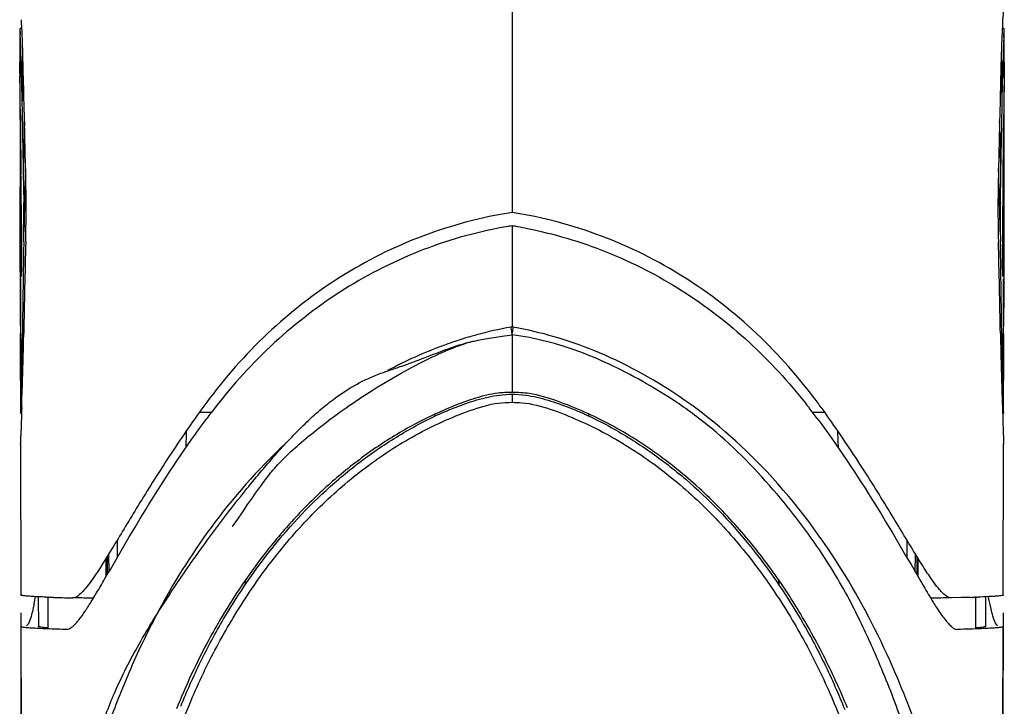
# Model space of a CAD drawing. Header units: millimetres. Extents: x 474 to 890, y 0 to 298.
# Tile 15 of 19: x 784 to 812, y 86 to 105. Entities that reach past the tile are written whole.
import ezdxf

# ---------------------------------------------------------------- set-up
doc = ezdxf.new("R2010")
doc.units = ezdxf.units.MM
doc.header["$LTSCALE"] = 23.1
doc.header["$PDMODE"] = 3
doc.header["$PDSIZE"] = 8
doc.layers.get('0').update_dxf_attribs({"linetype": 'CONTINUOUS'})
doc.layers.get('Defpoints').update_dxf_attribs({"linetype": 'CONTINUOUS'})
doc.layers.add('20_ALL_FEATURES', color=7, linetype='CONTINUOUS')
doc.layers.add('51__DRAFT_DIMS', color=7, linetype='CONTINUOUS')
doc.styles.get("Standard").update_dxf_attribs({"font": 'simfang.ttf'})
doc.dimstyles.new('DIMSTYLE_3', dxfattribs={"dimtxt": 3, "dimasz": 3, "dimexe": 2.5, "dimexo": 0.5, "dimgap": 0.75, "dimtad": 1, "dimdec": 1, "dimdsep": 46, "dimtxsty": 'STANDARD', "dimblk": '_FILLED', "dimblk1": '_FILLED', "dimblk2": '_FILLED', "dimcen": 0.09, "dimclrt": 3, "dimadec": 1, "dimazin": 2, "dimtp": 0.2, "dimtm": 0.2, "dimtfac": 1, "dimtdec": 1, "dimtofl": 0, "dimtmove": 0, "dimatfit": 3, "dimldrblk": '_FILLED', "dimfxl": 1, "dimtolj": 1, "dimarcsym": 0})

# ---------------------------------------------------------------- blocks, each defined once
blk = doc.blocks.new('_FILLED')
at = {"color": 0, "linetype": 'ByBlock'}
blk.add_solid([(0, 0), (-1, 0.1667), (-1, -0.1667)], dxfattribs=at)
blk = doc.blocks.new('*D18')
at = {"layer": '51__DRAFT_DIMS', "color": 0, "lineweight": -2}
for p, q in [((783.615, 88.371), (783.58, 68.707)), ((811.904, 88.374), (811.869, 68.657)), ((808.874, 71.162), (786.584, 71.202))]:
    blk.add_line(p, q, dxfattribs=at)
at = {"layer": 'Defpoints', "color": 0}
for p in [(783.615, 88.871), (811.905, 88.874), (783.584, 71.207)]:
    blk.add_point(p, dxfattribs=at)
at = {"layer": '51__DRAFT_DIMS', "color": 0, "linetype": 'ByBlock', "lineweight": -2, "xscale": 3, "yscale": 3, "zscale": 3}
for p, rotation in [((783.584, 71.207), 179.8993796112), ((811.874, 71.157), 359.8993796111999)]:
    blk.add_blockref('_FILLED', p, dxfattribs=dict(at, rotation=rotation))
at = {"layer": '51__DRAFT_DIMS', "color": 3, "insert": (797.674, 74.984), "char_height": 3, "attachment_point": 2, "rotation": 359.8994}
blk.add_mtext('\\A1;28.3', dxfattribs=at)

msp = doc.modelspace()

# ---------------------------------------------------------------- linework, layer by layer
at = {"layer": '20_ALL_FEATURES', "color": 7}
for p, q in [((797.76, 131.434), (797.76, 99.894)), ((783.584, 105.172), (783.584, 105.17)), ((783.584, 105.172), (783.586, 104.2)), ((811.935, 104.2), (811.937, 105.172)), ((811.936, 105.17), (811.937, 105.172)), ((783.691, 103.636), (783.671, 104.442)), ((811.85, 104.442), (811.829, 103.636)), ((783.586, 104.218), (783.586, 104.2)), ((783.586, 104.2), (783.588, 103.82)), ((783.627, 104), (783.643, 103.148)), ((811.878, 103.148), (811.893, 104)), ((811.932, 103.994), (811.922, 102.722)), ((811.932, 104.052), (811.932, 104.019)), ((811.932, 104.019), (811.932, 103.994)), ((783.588, 103.616), (783.588, 103.549)), ((783.657, 103.574), (783.656, 103.548)), ((811.864, 103.548), (811.864, 103.574)), ((811.864, 103.548), (811.864, 103.574)), ((783.598, 102.755), (783.593, 103.37)), ((783.588, 103.005), (783.589, 102.756)), ((783.643, 103.148), (783.659, 102.299)), ((811.862, 102.299), (811.878, 103.148)), ((811.932, 102.755), (811.932, 103.004)), ((783.589, 102.755), (783.597, 100.624)), ((811.924, 99.052), (811.932, 102.755)), ((811.824, 101.777), (811.825, 101.733)), ((783.631, 99.828), (783.617, 100.972)), ((783.682, 101.028), (783.697, 100.182)), ((811.823, 100.182), (811.838, 101.028)), ((811.922, 101.173), (811.923, 98.628)), ((783.598, 100.722), (783.614, 98.629)), ((783.617, 100.942), (783.608, 99.452)), ((811.903, 100.921), (811.889, 99.793)), ((811.911, 99.818), (811.903, 100.939)), ((811.906, 98.628), (811.922, 100.721)), ((783.596, 100.28), (783.597, 100.624)), ((783.732, 100.625), (783.72, 100.181)), ((783.733, 100.625), (783.728, 100.462)), ((811.801, 100.181), (811.788, 100.625)), ((811.8, 100.181), (811.794, 100.428)), ((783.598, 98.276), (783.596, 100.281)), ((783.638, 99.27), (783.631, 99.828)), ((811.913, 99.453), (811.911, 99.818)), ((783.705, 99.596), (783.699, 99.34)), ((811.821, 99.344), (811.816, 99.557)), ((811.889, 99.793), (811.882, 99.25)), ((783.644, 98.721), (783.638, 99.27)), ((797.76, 99.509), (797.76, 98.542)), ((811.882, 99.25), (811.876, 98.721)), ((783.696, 99.052), (783.691, 98.763)), ((811.83, 98.763), (811.825, 99.052)), ((811.924, 99.051), (811.922, 98.276)), ((783.635, 98.143), (783.643, 98.847)), ((811.878, 98.849), (811.886, 98.142)), ((783.614, 98.629), (783.617, 98.276)), ((797.76, 98.542), (797.76, 96.599)), ((811.903, 98.276), (811.906, 98.628)), ((783.603, 98.011), (783.604, 95.19)), ((811.916, 95.194), (811.917, 97.983)), ((783.661, 96.709), (783.657, 96.411)), ((811.863, 96.411), (811.86, 96.709)), ((783.608, 95.731), (783.605, 96.411)), ((811.916, 96.412), (811.913, 95.731)), ((783.608, 95.664), (783.608, 95.731)), ((783.646, 95.731), (783.642, 95.349)), ((811.878, 95.349), (811.874, 95.746)), ((811.886, 95.229), (811.881, 95.451)), ((783.604, 95.19), (783.606, 94.111)), ((783.629, 95.027), (783.606, 94.116)), ((783.635, 95.233), (783.629, 95.027)), ((811.914, 94.112), (811.886, 95.229)), ((811.914, 94.112), (811.916, 95.194)), ((783.645, 94.508), (783.652, 94.745)), ((811.868, 94.751), (811.876, 94.51)), ((783.637, 94.285), (783.645, 94.508)), ((783.608, 94.199), (783.606, 94.116)), ((783.606, 94.116), (783.606, 94.111)), ((783.606, 94.111), (783.606, 94.113)), ((789.105, 94.133), (788.747, 94.133)), ((806.774, 94.133), (806.422, 94.133)), ((811.914, 94.113), (811.914, 94.112)), ((783.608, 93.231), (783.615, 88.871)), ((811.905, 88.874), (811.913, 93.23)), ((790.372, 91.813), (790.459, 91.934)), ((790.144, 91.487), (790.283, 91.686)), ((790.283, 91.686), (790.372, 91.813)), ((790.002, 91.281), (790.144, 91.487)), ((789.712, 90.853), (789.858, 91.07)), ((789.858, 91.07), (790.002, 91.281)), ((786.073, 89.423), (786.074, 89.951)), ((786.138, 90.054), (786.146, 89.546)), ((809.374, 89.547), (809.382, 90.054)), ((809.446, 89.953), (809.447, 89.423)), ((790.071, 89.161), (790.09, 89.332)), ((805.431, 89.331), (805.448, 89.173)), ((790.071, 89.162), (790.079, 89.239)), ((784.116, 88.839), (784.117, 87.978)), ((810.698, 88.811), (810.417, 88.803)), ((810.95, 88.818), (810.698, 88.811)), ((811.403, 87.978), (811.405, 88.84)), ((783.617, 87.971), (783.628, 80.532)), ((811.893, 80.536), (811.903, 87.971))]:
    msp.add_line(p, q, dxfattribs=at)
at = {"layer": '20_ALL_FEATURES', "color": 4}
for p, q in [((797.76, 96.376), (797.761, 96.193)), ((797.76, 94.664), (797.76, 94.43)), ((795.539, 94.022), (795.543, 94.091)), ((799.98, 94.022), (799.975, 94.091)), ((786.395, 89.972), (786.395, 90.476)), ((809.126, 90.472), (809.126, 89.976)), ((786.099, 89.991), (786.098, 89.465)), ((809.422, 89.992), (809.422, 89.466)), ((784.399, 87.943), (784.401, 88.846)), ((811.121, 87.943), (811.12, 88.846))]:
    msp.add_line(p, q, dxfattribs=at)
at = {"layer": '20_ALL_FEATURES', "color": 7}
for points in [[(790.459, 91.934), (790.541, 92.047), (790.58, 92.101), (790.619, 92.154), (790.658, 92.206), (790.694, 92.253), (790.732, 92.304), (790.771, 92.355), (790.805, 92.397), (790.833, 92.432), (790.872, 92.479), (790.924, 92.538), (790.973, 92.593), (791.019, 92.643), (791.071, 92.697), (791.129, 92.756), (791.186, 92.814), (791.242, 92.868), (791.294, 92.918), (791.342, 92.964), (791.393, 93.012), (791.45, 93.064), (791.51, 93.119), (791.571, 93.173), (791.633, 93.228), (791.696, 93.282), (791.761, 93.338), (791.828, 93.395), (791.897, 93.452), (791.967, 93.509), (792.037, 93.566), (792.108, 93.623), (792.18, 93.68), (792.253, 93.737), (792.327, 93.795), (792.404, 93.853), (792.482, 93.912), (792.561, 93.972), (792.643, 94.032), (792.725, 94.092), (792.81, 94.153), (792.896, 94.214), (792.983, 94.276), (793.072, 94.338), (793.164, 94.401), (793.257, 94.464), (793.353, 94.528), (793.452, 94.593), (793.553, 94.659), (793.657, 94.726), (793.764, 94.793), (793.876, 94.863), (793.99, 94.933), (794.105, 95.002), (794.221, 95.071), (794.339, 95.139), (794.453, 95.205), (794.564, 95.267), (794.672, 95.327), (794.778, 95.385), (794.881, 95.44), (794.982, 95.493), (795.082, 95.544), (795.18, 95.594), (795.276, 95.642), (795.372, 95.689), (795.467, 95.735), (795.561, 95.779), (795.653, 95.822), (795.744, 95.862), (795.832, 95.901), (795.917, 95.937), (795.998, 95.971), (796.076, 96.002), (796.152, 96.032), (796.225, 96.059), (796.295, 96.084), (796.363, 96.108), (796.427, 96.129), (796.49, 96.148), (796.555, 96.166), (796.603, 96.178)], [(811.914, 94.112), (811.914, 94.118), (811.914, 94.148)]]:
    msp.add_lwpolyline(points, dxfattribs=at)
for centre, radius, start, end in [((755.633, 103.828), 28.043, 2.9395, 3.2944), ((752.269, 103.663), 31.412, 1.8323, 2.9262), ((763.49, 104.007), 20.129, 2.604, 2.843), ((751.639, 103.464), 31.993, 2.2409, 2.6096), ((843.824, 103.646), 31.984, 177.4427, 178.1726), ((843.924, 103.46), 32.035, 177.3702, 177.741), ((751.601, 103.46), 32.03, 1.2576, 2.2459), ((751.952, 103.651), 31.729, 1.4273, 1.8351), ((845.47, 103.589), 33.632, 178.1641, 178.5464), ((843.894, 103.461), 32.005, 177.7402, 177.9649), ((844.204, 103.452), 32.315, 177.9675, 178.4648), ((747.121, 103.348), 36.512, 1.0226, 1.2794), ((777.731, 103.822), 5.926, 1.4458, 2.5302), ((846.57, 103.39), 34.683, 178.7224, 178.9933), ((845.926, 103.405), 34.038, 178.4636, 178.7228), ((803.385, 104.222), 8.55, 359.721, 359.8564), ((715.21, 103.573), 68.378, 0.03682, 0.20709), ((775.644, 103.763), 8.014, 1.0469, 1.4965), ((774.992, 103.75), 8.667, 0.1611, 1.0538), ((820.523, 103.75), 8.661, 178.9477, 179.8396), ((952.949, 99.875), 169.333, 178.75713, 178.94311), ((774.682, 103.75), 8.976, 358.8811, 359.307), ((774.75, 103.75), 8.908, 359.2973, 0.1517), ((820.765, 103.75), 8.903, 179.8494, 180.7035), ((820.863, 103.75), 9.001, 180.6937, 181.1183), ((640.884, 99.846), 171.021, 1.05573, 1.24018), ((880.65, 103.571), 68.718, 179.85743, 180.01837), ((1237.808, 103.86), 454.221, 180.13935, 180.39584), ((1459.082, 109.114), 675.514, 180.539427, 180.690572), ((122.713, 109.254), 689.24, 359.307331, 359.45691), ((357.606, 103.861), 454.327, 359.60404, 359.86063), ((931.962, 97.886), 148.316, 178.20879, 178.49837), ((263.399, 89.987), 520.47, 1.17103, 1.36466), ((1331.919, 89.992), 520.268, 178.63535, 178.82908), ((662.414, 97.849), 149.461, 1.50618, 1.79181), ((1116.489, 100.056), 332.893, 179.63108, 179.86725), ((493.141, 100.126), 318.782, 0.18814, 0.37224), ((951.575, 97.37), 167.936, 178.49768, 178.7234), ((643.675, 97.356), 168.207, 1.27872, 1.49116), ((929.983, 96.261), 146.316, 178.08364, 178.29091), ((665.97, 96.269), 145.883, 1.71089, 1.91901), ((755.539, 99.706), 28.163, 359.7558, 0.9686), ((957.407, 95.482), 173.751, 178.45015, 178.64313), ((638.37, 95.488), 173.494, 1.34408, 1.55025), ((841.945, 99.693), 30.126, 179.0709, 180.2047), ((745.421, 99.72), 38.28, 358.9996, 359.7986), ((848.502, 99.711), 36.683, 180.1956, 180.8146), ((799.676, 87.413), 12.247, 98.9994, 99.4318), ((795.826, 87.295), 12.366, 80.5962, 81.0007), ((795.819, 87.256), 12.406, 79.183, 80.5957), ((1197.984, 88.806), 414.357, 178.58306, 178.94827), ((397.534, 88.806), 414.36, 1.05174, 1.41695), ((858.721, 99.839), 46.903, 180.7929, 180.961), ((1320.417, 89.877), 536.799, 179.05159, 179.27083), ((275.101, 89.877), 536.802, 0.72917, 0.94841), ((799.707, 85.477), 11.291, 100.1102, 105.2595), ((799.702, 85.565), 11.204, 99.9828, 100.1644), ((795.818, 85.565), 11.204, 79.8356, 80.0172), ((700.278, 97.458), 83.385, 358.94689, 359.11156), ((712.875, 97.264), 70.788, 359.11075, 359.3099), ((686.446, 98.268), 97.268, 358.72906, 358.90629), ((799.766, 85.267), 11.508, 106.1842, 107.4979), ((799.736, 85.369), 11.402, 105.2547, 106.1825), ((802.665, 97.288), 4.988, 190.2042, 190.5317), ((913.639, 98.369), 101.834, 181.10152, 181.27191), ((889.538, 97.372), 77.68, 180.7085, 180.89425), ((899.966, 97.533), 88.109, 180.89343, 181.05162), ((687.313, 97.696), 96.353, 358.80831, 358.9474), ((668.243, 98.681), 115.476, 358.43981, 358.72436), ((925.558, 98.634), 113.755, 181.27209, 181.56123), ((908.204, 97.684), 96.349, 181.05104, 181.1909), ((660.491, 98.26), 123.181, 358.59229, 358.80561), ((922.219, 97.978), 110.367, 181.19227, 181.3119), ((648.124, 99.23), 135.602, 358.32349, 358.43961), ((944.497, 99.146), 132.702, 181.55949, 181.67701), ((822.846, 95.451), 10.969, 180.5323, 180.846), ((570.844, 101.531), 212.917, 358.17366, 358.31285), ((999.415, 100.761), 187.644, 181.67923, 181.83565), ((797.76, 91.07), 3.646, 90.0002, 93.2037), ((802.827, 84.092), 17.294, 143.2669, 144.5053), ((797.743, 91.373), 3.343, 93.2022, 96.6185), ((792.693, 84.092), 17.295, 35.4947, 36.7327), ((907.82, 90.084), 124.253, 178.06228, 178.43775), ((802.019, 84.325), 16.224, 142.1279, 143.5343), ((793.621, 84.419), 16.072, 37.8323, 38.3104), ((793.471, 84.302), 16.262, 36.4655, 37.8305), ((810.193, 93.233), 1.719, 359.937, 0.3692), ((790.592, 79.226), 19.413, 38.5226, 40.3268), ((773.881, 90.782), 10.342, 348.0085, 349.1947), ((786.834, 155.448), 66.668, 267.84674, 268.03875), ((786.114, 134.307), 45.516, 268.0339, 268.359), ((785.939, 128.155), 39.361, 268.3563, 268.7835), ((786.69, 135.4), 46.609, 268.1472, 268.4441), ((786.164, 116.527), 27.73, 268.4722, 268.8755), ((809.48, 138.68), 49.883, 271.6881, 271.9423), ((785.987, 132.033), 44.141, 267.742, 267.9997), ((787.033, 161.546), 73.673, 267.98786, 268.16532), ((788.597, 209.837), 121.989, 268.15751, 268.27865), ((809.024, 144.472), 56.591, 271.5842, 272.2816)]:
    msp.add_arc(centre, radius, start, end, dxfattribs=at)
at = {"layer": '20_ALL_FEATURES', "color": 4}
for centre, radius, start, end in [((557.953, 100.763), 230.545, 358.10189, 358.2244), ((1037.57, 100.763), 230.547, 181.77543, 181.89852)]:
    msp.add_arc(centre, radius, start, end, dxfattribs=at)
at = {"layer": '20_ALL_FEATURES', "color": 7}
for points, knots in [([(811.924, 105.928), (811.92, 105.88), (811.898, 105.595), (811.882, 105.31), (811.872, 105.073)], [0, 0, 0, 0, 0.169354, 1, 1, 1, 1]), ([(783.643, 105.196), (783.628, 105.193), (783.61, 105.189), (783.583, 105.178), (783.584, 105.172)], [0, 0, 0, 0, 0.699859, 1, 1, 1, 1]), ([(783.584, 105.17), (783.586, 105.155), (783.589, 105.1), (783.592, 105.045), (783.594, 105.005)], [0, 0, 0, 0, 0.274905, 1, 1, 1, 1]), ([(811.937, 105.172), (811.937, 105.178), (811.91, 105.189), (811.893, 105.193), (811.878, 105.196)], [0, 0, 0, 0, 0.300152, 1, 1, 1, 1]), ([(811.923, 104.93), (811.924, 104.964), (811.927, 105.023), (811.931, 105.097), (811.935, 105.143), (811.935, 105.164), (811.936, 105.17)], [0, 0, 0, 0, 0.426268, 0.735048, 0.924422, 1, 1, 1, 1]), ([(783.588, 103.994), (783.588, 104.028), (783.588, 104.069), (783.586, 104.259), (783.586, 104.218)], [0, 0, 0, 0, 0.455791, 1, 1, 1, 1]), ([(783.625, 104.125), (783.625, 104.148), (783.626, 104.178), (783.63, 104.216), (783.63, 104.231), (783.638, 104.255), (783.64, 104.233), (783.641, 104.227)], [0, 0, 0, 0, 0.48599, 0.656531, 0.77629, 0.861785, 1, 1, 1, 1]), ([(783.641, 104.227), (783.642, 104.219), (783.647, 104.171), (783.65, 104.124), (783.652, 104.084)], [0, 0, 0, 0, 0.165259, 1, 1, 1, 1]), ([(811.864, 103.909), (811.864, 103.924), (811.865, 103.982), (811.867, 104.04), (811.869, 104.083)], [0, 0, 0, 0, 0.269755, 1, 1, 1, 1]), ([(811.869, 104.083), (811.87, 104.112), (811.874, 104.166), (811.875, 104.206), (811.885, 104.257), (811.889, 104.233), (811.89, 104.227)], [0, 0, 0, 0, 0.478639, 0.784823, 0.893463, 1, 1, 1, 1]), ([(811.89, 104.227), (811.891, 104.221), (811.894, 104.187), (811.895, 104.153), (811.896, 104.125)], [0, 0, 0, 0, 0.172454, 1, 1, 1, 1]), ([(811.934, 104.215), (811.934, 104.208), (811.933, 104.154), (811.933, 104.1), (811.932, 104.052)], [0, 0, 0, 0, 0.12509, 1, 1, 1, 1]), ([(811.932, 103.742), (811.933, 103.787), (811.933, 103.933), (811.934, 104.079), (811.935, 104.18)], [0, 0, 0, 0, 0.30757, 1, 1, 1, 1]), ([(811.935, 104.2), (811.935, 104.207), (811.936, 104.212), (811.934, 104.222), (811.934, 104.217), (811.934, 104.215)], [0, 0, 0, 0, 0.76246, 0.789879, 1, 1, 1, 1]), ([(783.753, 99.052), (783.757, 99.188), (783.767, 99.712), (783.769, 100.237), (783.761, 100.624)], [0, 0, 0, 0, 0.260611, 1, 1, 1, 1]), ([(811.76, 100.624), (811.757, 100.501), (811.75, 99.977), (811.757, 99.453), (811.767, 99.052)], [0, 0, 0, 0, 0.235164, 1, 1, 1, 1]), ([(797.76, 99.894), (796.884, 99.758), (795.157, 99.3), (792.766, 98.108), (790.664, 96.471), (789.493, 95.141), (788.967, 94.435)], [0, 0, 0, 0, 0.250957, 0.501364, 0.751038, 1, 1, 1, 1]), ([(806.554, 94.435), (806.027, 95.14), (804.856, 96.471), (802.754, 98.108), (800.364, 99.3), (798.637, 99.758), (797.76, 99.894)], [0, 0, 0, 0, 0.248962, 0.498637, 0.749045, 1, 1, 1, 1]), ([(797.669, 99.494), (796.831, 99.355), (795.182, 98.902), (792.896, 97.756), (790.873, 96.204), (789.729, 94.95), (789.212, 94.285)], [0, 0, 0, 0, 0.250934, 0.501344, 0.750986, 1, 1, 1, 1]), ([(798.148, 99.441), (798.947, 99.289), (800.518, 98.824), (802.696, 97.704), (804.63, 96.212), (805.731, 95.016), (806.232, 94.382)], [0, 0, 0, 0, 0.250902, 0.501266, 0.75096, 1, 1, 1, 1]), ([(783.632, 98.086), (783.639, 98.176), (783.643, 98.388), (783.646, 98.599), (783.644, 98.721)], [0, 0, 0, 0, 0.425785, 1, 1, 1, 1]), ([(811.876, 98.721), (811.875, 98.6), (811.877, 98.389), (811.882, 98.178), (811.889, 98.088)], [0, 0, 0, 0, 0.572249, 1, 1, 1, 1]), ([(783.617, 98.276), (783.618, 98.254), (783.619, 98.185), (783.619, 98.117), (783.623, 98.071)], [0, 0, 0, 0, 0.327054, 1, 1, 1, 1]), ([(811.898, 98.069), (811.899, 98.08), (811.902, 98.149), (811.902, 98.218), (811.903, 98.276)], [0, 0, 0, 0, 0.156761, 1, 1, 1, 1]), ([(783.623, 98.071), (783.623, 98.064), (783.629, 98.031), (783.631, 98.074), (783.632, 98.086)], [0, 0, 0, 0, 0.367449, 1, 1, 1, 1]), ([(811.889, 98.088), (811.889, 98.08), (811.89, 98.068), (811.892, 98.056), (811.892, 98.051), (811.895, 98.049), (811.896, 98.054), (811.897, 98.06), (811.897, 98.066), (811.898, 98.069)], [0, 0, 0, 0, 0.439795, 0.571397, 0.644181, 0.665712, 0.718832, 0.830043, 1, 1, 1, 1]), ([(797.725, 96.592), (797.726, 96.582), (797.735, 96.519), (797.746, 96.456), (797.755, 96.404)], [0, 0, 0, 0, 0.168174, 1, 1, 1, 1]), ([(797.76, 96.376), (797.764, 96.398), (797.777, 96.47), (797.79, 96.542), (797.795, 96.592)], [0, 0, 0, 0, 0.300349, 1, 1, 1, 1]), ([(810.895, 80.669), (810.819, 80.866), (810.66, 81.367), (810.394, 82.21), (810.073, 83.21), (809.559, 84.712), (808.767, 86.852), (807.337, 89.668), (805.284, 92.418), (802.785, 94.591), (800.264, 95.957), (798.588, 96.451), (797.795, 96.592)], [0, 0, 0, 0, 0.029049, 0.072477, 0.121925, 0.173692, 0.291374, 0.43625, 0.607516, 0.761191, 0.888918, 1, 1, 1, 1]), ([(785.847, 84.806), (785.978, 85.24), (786.318, 86.154), (787.013, 87.51), (787.847, 88.847), (788.879, 90.344), (789.917, 91.713), (790.962, 92.955), (791.656, 93.693), (792.208, 94.195), (792.646, 94.552), (793.205, 94.928), (793.767, 95.196), (794.26, 95.363), (794.752, 95.528), (795.304, 95.74), (795.851, 95.948), (796.265, 96.095), (796.493, 96.151), (796.598, 96.177)], [0, 0, 0, 0, 0.083513, 0.179016, 0.280136, 0.373515, 0.513721, 0.59632, 0.67245, 0.699911, 0.733805, 0.776393, 0.823747, 0.847861, 0.872241, 0.919167, 0.956738, 0.980074, 1, 1, 1, 1]), ([(796.305, 96.243), (796.13, 96.188), (795.401, 95.939), (794.694, 95.62), (794.176, 95.343)], [0, 0, 0, 0, 0.237903, 1, 1, 1, 1]), ([(796.598, 96.177), (796.61, 96.18), (796.67, 96.194), (796.73, 96.207), (796.779, 96.217)], [0, 0, 0, 0, 0.190583, 1, 1, 1, 1]), ([(796.779, 96.217), (796.848, 96.23), (797, 96.255), (797.232, 96.295), (797.49, 96.331), (797.665, 96.362), (797.76, 96.376)], [0, 0, 0, 0, 0.212517, 0.464093, 0.710795, 1, 1, 1, 1]), ([(805.391, 91.789), (804.816, 92.466), (803.901, 93.412), (802.537, 94.426), (801.542, 95.035), (800.588, 95.524), (799.671, 95.916), (798.735, 96.205), (798.093, 96.327), (797.76, 96.376)], [0, 0, 0, 0, 0.293106, 0.431183, 0.559991, 0.6777, 0.784694, 0.888915, 1, 1, 1, 1]), ([(783.604, 95.19), (783.604, 95.147), (783.604, 95.003), (783.607, 95.217), (783.607, 95.371), (783.608, 95.565), (783.608, 95.664)], [0, 0, 0, 0, 0.175358, 0.269583, 0.591829, 1, 1, 1, 1]), ([(811.913, 95.731), (811.912, 95.627), (811.913, 95.415), (811.913, 95.249), (811.916, 94.994), (811.916, 95.15), (811.916, 95.194)], [0, 0, 0, 0, 0.388981, 0.722123, 0.834065, 1, 1, 1, 1]), ([(783.642, 95.349), (783.642, 95.335), (783.642, 95.284), (783.641, 95.233), (783.64, 95.196)], [0, 0, 0, 0, 0.282255, 1, 1, 1, 1]), ([(811.881, 95.195), (811.88, 95.202), (811.88, 95.233), (811.879, 95.265), (811.879, 95.289)], [0, 0, 0, 0, 0.219612, 1, 1, 1, 1]), ([(783.64, 95.196), (783.639, 95.183), (783.64, 95.171), (783.634, 95.109), (783.632, 95.121)], [0, 0, 0, 0, 0.529696, 1, 1, 1, 1]), ([(811.885, 95.122), (811.885, 95.126), (811.882, 95.15), (811.881, 95.175), (811.881, 95.195)], [0, 0, 0, 0, 0.142204, 1, 1, 1, 1]), ([(797.358, 94.693), (797.138, 94.668), (796.706, 94.562), (795.879, 94.253), (794.876, 93.788), (793.752, 93.087), (792.704, 92.283), (791.743, 91.378), (790.579, 90.068), (789.828, 88.983), (789.384, 88.23)], [0, 0, 0, 0, 0.06288, 0.125742, 0.251255, 0.376562, 0.50168, 0.626618, 0.751383, 1, 1, 1, 1]), ([(789.454, 88.197), (789.896, 88.948), (790.889, 90.392), (792.411, 91.973), (793.798, 93.045), (794.731, 93.624), (795.511, 94.028), (796.117, 94.291), (796.743, 94.511), (797.176, 94.612), (797.395, 94.639)], [0, 0, 0, 0, 0.248754, 0.498032, 0.623075, 0.748259, 0.810896, 0.873682, 0.936876, 1, 1, 1, 1]), ([(798.152, 94.636), (798.37, 94.606), (798.802, 94.503), (799.425, 94.281), (800.03, 94.017), (800.808, 93.614), (801.737, 93.034), (803.12, 91.965), (804.636, 90.385), (805.625, 88.945), (806.066, 88.196)], [0, 0, 0, 0, 0.063158, 0.126388, 0.189179, 0.251804, 0.376997, 0.502027, 0.751298, 1, 1, 1, 1]), ([(807.418, 85.639), (807.208, 86.151), (806.746, 87.159), (805.935, 88.611), (804.991, 89.983), (803.911, 91.255), (802.897, 92.211), (802.017, 92.895), (801.326, 93.367), (800.603, 93.792), (799.848, 94.158), (799.072, 94.476), (798.532, 94.64), (798.255, 94.681)], [0, 0, 0, 0, 0.124466, 0.248844, 0.373418, 0.49824, 0.623269, 0.685906, 0.74861, 0.811375, 0.874205, 0.937091, 1, 1, 1, 1]), ([(811.876, 94.51), (811.877, 94.454), (811.884, 94.251), (811.891, 94.047), (811.895, 93.9)], [0, 0, 0, 0, 0.273489, 1, 1, 1, 1]), ([(783.606, 94.113), (783.606, 94.118), (783.61, 94.139), (783.622, 94.159), (783.634, 94.172)], [0, 0, 0, 0, 0.22696, 1, 1, 1, 1]), ([(811.887, 94.172), (811.891, 94.167), (811.905, 94.15), (811.914, 94.128), (811.914, 94.113)], [0, 0, 0, 0, 0.285415, 1, 1, 1, 1]), ([(788.747, 94.133), (788.414, 93.668), (787.798, 92.757), (786.974, 91.441), (786.296, 90.308), (785.88, 89.631), (785.684, 89.351)], [0, 0, 0, 0, 0.302064, 0.58072, 0.819737, 1, 1, 1, 1]), ([(786.036, 89.357), (786.45, 90.068), (787.36, 91.648), (788.377, 93.164), (788.971, 93.968)], [0, 0, 0, 0, 0.451659, 1, 1, 1, 1]), ([(806.549, 93.968), (807.142, 93.164), (808.158, 91.649), (809.069, 90.071), (809.483, 89.36)], [0, 0, 0, 0, 0.548285, 1, 1, 1, 1]), ([(809.923, 89.23), (809.833, 89.352), (809.645, 89.632), (809.224, 90.309), (808.611, 91.334), (807.762, 92.698), (807.121, 93.647), (806.774, 94.133)], [0, 0, 0, 0, 0.077563, 0.173319, 0.410551, 0.692471, 1, 1, 1, 1]), ([(811.895, 93.9), (811.898, 93.82), (811.904, 93.602), (811.912, 93.383), (811.913, 93.244)], [0, 0, 0, 0, 0.362998, 1, 1, 1, 1]), ([(783.608, 93.232), (783.608, 93.243), (783.609, 93.323), (783.611, 93.403), (783.613, 93.472)], [0, 0, 0, 0, 0.144526, 1, 1, 1, 1]), ([(783.609, 93.213), (783.608, 93.21), (783.608, 93.225), (783.608, 93.228), (783.608, 93.232)], [0, 0, 0, 0, 0.454059, 1, 1, 1, 1]), ([(791.212, 93.217), (790.431, 92.492), (789.07, 90.945), (787.987, 89.2), (787.527, 88.331)], [0, 0, 0, 0, 0.520127, 1, 1, 1, 1]), ([(811.913, 93.231), (811.913, 93.227), (811.913, 93.225), (811.912, 93.21), (811.912, 93.213)], [0, 0, 0, 0, 0.584434, 1, 1, 1, 1]), ([(810.586, 80.416), (810.49, 80.528), (810.4, 80.761), (810.328, 81.1), (810.265, 81.426), (810.18, 81.809), (810.009, 82.415), (809.739, 83.219), (809.405, 84.134), (809.118, 84.897), (808.908, 85.466), (808.69, 86.06), (808.363, 86.878), (807.953, 87.797), (807.512, 88.699), (806.866, 89.855), (806.251, 90.724), (805.779, 91.317)], [0, 0, 0, 0, 0.036933, 0.05989, 0.087231, 0.119747, 0.157905, 0.244742, 0.331592, 0.401602, 0.448618, 0.483228, 0.559723, 0.668838, 0.7349, 0.810568, 1, 1, 1, 1]), ([(785.684, 89.351), (785.635, 89.282), (785.543, 89.157), (785.408, 88.994), (785.29, 88.876), (785.207, 88.818), (785.168, 88.806)], [0, 0, 0, 0, 0.335967, 0.613599, 0.835815, 1, 1, 1, 1]), ([(785.719, 88.822), (785.744, 88.863), (785.851, 89.041), (785.955, 89.219), (786.036, 89.357)], [0, 0, 0, 0, 0.232752, 1, 1, 1, 1]), ([(809.483, 89.36), (809.516, 89.304), (809.637, 89.096), (809.759, 88.889), (809.851, 88.74)], [0, 0, 0, 0, 0.270531, 1, 1, 1, 1]), ([(810.118, 88.991), (810.102, 89.008), (810.034, 89.085), (809.97, 89.166), (809.923, 89.23)], [0, 0, 0, 0, 0.222922, 1, 1, 1, 1]), ([(783.99, 88.84), (783.935, 88.843), (783.842, 88.849), (783.735, 88.86), (783.673, 88.868), (783.643, 88.872), (783.625, 88.875), (783.615, 88.875), (783.613, 88.876)], [0, 0, 0, 0, 0.434483, 0.741301, 0.849197, 0.928027, 0.978646, 1, 1, 1, 1]), ([(784.329, 88.826), (784.297, 88.827), (784.184, 88.832), (784.071, 88.836), (783.99, 88.84)], [0, 0, 0, 0, 0.280722, 1, 1, 1, 1]), ([(785.168, 88.806), (785.162, 88.804), (785.141, 88.799), (785.119, 88.799), (785.104, 88.803)], [0, 0, 0, 0, 0.268333, 1, 1, 1, 1]), ([(785.583, 88.601), (785.594, 88.619), (785.64, 88.692), (785.685, 88.766), (785.719, 88.822)], [0, 0, 0, 0, 0.239395, 1, 1, 1, 1]), ([(785.62, 88.803), (785.627, 88.801), (785.663, 88.798), (785.697, 88.811), (785.721, 88.824)], [0, 0, 0, 0, 0.225967, 1, 1, 1, 1]), ([(809.802, 88.819), (809.811, 88.815), (809.841, 88.801), (809.877, 88.796), (809.901, 88.803)], [0, 0, 0, 0, 0.284081, 1, 1, 1, 1]), ([(809.901, 88.803), (809.94, 88.804), (810.087, 88.807), (810.235, 88.811), (810.343, 88.815)], [0, 0, 0, 0, 0.265682, 1, 1, 1, 1]), ([(810.417, 88.803), (810.37, 88.794), (810.249, 88.855), (810.168, 88.938), (810.118, 88.991)], [0, 0, 0, 0, 0.394159, 1, 1, 1, 1]), ([(811.907, 88.877), (811.904, 88.873), (811.885, 88.874), (811.852, 88.865), (811.794, 88.86), (811.716, 88.852), (811.613, 88.845), (811.429, 88.835), (811.279, 88.829), (811.171, 88.825)], [0, 0, 0, 0, 0.019996, 0.068094, 0.144843, 0.251642, 0.389902, 0.560627, 1, 1, 1, 1]), ([(811.567, 88.442), (811.559, 88.471), (811.528, 88.605), (811.5, 88.74), (811.48, 88.845)], [0, 0, 0, 0, 0.222137, 1, 1, 1, 1]), ([(783.997, 88.633), (783.994, 88.617), (783.98, 88.554), (783.966, 88.491), (783.954, 88.445)], [0, 0, 0, 0, 0.265252, 1, 1, 1, 1]), ([(785.458, 88.41), (785.468, 88.425), (785.51, 88.488), (785.552, 88.552), (785.583, 88.601)], [0, 0, 0, 0, 0.237469, 1, 1, 1, 1]), ([(809.851, 88.74), (809.862, 88.721), (809.906, 88.65), (809.951, 88.579), (809.985, 88.527)], [0, 0, 0, 0, 0.261677, 1, 1, 1, 1]), ([(809.985, 88.527), (809.998, 88.506), (810.049, 88.429), (810.102, 88.352), (810.142, 88.297)], [0, 0, 0, 0, 0.268017, 1, 1, 1, 1]), ([(783.954, 88.445), (783.948, 88.417), (783.924, 88.323), (783.897, 88.23), (783.874, 88.166)], [0, 0, 0, 0, 0.292526, 1, 1, 1, 1]), ([(785.236, 88.112), (785.253, 88.133), (785.332, 88.228), (785.404, 88.329), (785.458, 88.41)], [0, 0, 0, 0, 0.219479, 1, 1, 1, 1]), ([(787.527, 88.331), (787.24, 87.787), (786.745, 86.746), (786.325, 85.675), (786.14, 85.174)], [0, 0, 0, 0, 0.535455, 1, 1, 1, 1]), ([(789.384, 88.23), (789.261, 88.021), (788.782, 87.171), (788.369, 86.285), (788.092, 85.608)], [0, 0, 0, 0, 0.249528, 1, 1, 1, 1]), ([(788.218, 85.683), (788.395, 86.115), (788.774, 86.97), (789.217, 87.794), (789.454, 88.197)], [0, 0, 0, 0, 0.499635, 1, 1, 1, 1]), ([(806.066, 88.196), (806.312, 87.778), (806.772, 86.924), (807.161, 86.035), (807.342, 85.587)], [0, 0, 0, 0, 0.50038, 1, 1, 1, 1]), ([(810.142, 88.297), (810.177, 88.248), (810.245, 88.159), (810.346, 88.042), (810.435, 87.954), (810.498, 87.91), (810.529, 87.901)], [0, 0, 0, 0, 0.325139, 0.600406, 0.828624, 1, 1, 1, 1]), ([(811.647, 88.165), (811.64, 88.183), (811.609, 88.275), (811.585, 88.368), (811.567, 88.442)], [0, 0, 0, 0, 0.207268, 1, 1, 1, 1]), ([(783.615, 87.974), (783.617, 87.973), (783.626, 87.973), (783.642, 87.969), (783.668, 87.965), (783.722, 87.958), (783.816, 87.948), (783.898, 87.943), (783.945, 87.94)], [0, 0, 0, 0, 0.022415, 0.073221, 0.152254, 0.260334, 0.56707, 1, 1, 1, 1]), ([(783.874, 88.166), (783.859, 88.124), (783.837, 88.068), (783.793, 88.006), (783.772, 88.003)], [0, 0, 0, 0, 0.669413, 1, 1, 1, 1]), ([(783.945, 87.94), (783.968, 87.939), (784.068, 87.933), (784.169, 87.929), (784.248, 87.926)], [0, 0, 0, 0, 0.219232, 1, 1, 1, 1]), ([(784.399, 87.943), (784.358, 87.941), (784.286, 87.943), (784.2, 87.959), (784.147, 87.968), (784.124, 87.972), (784.117, 87.976), (784.117, 87.978)], [0, 0, 0, 0, 0.43211, 0.74134, 0.928139, 0.97701, 1, 1, 1, 1]), ([(784.932, 87.903), (784.98, 87.892), (785.065, 87.94), (785.155, 88.022), (785.208, 88.08), (785.236, 88.112)], [0, 0, 0, 0, 0.38392, 0.663636, 1, 1, 1, 1]), ([(811.404, 87.978), (811.404, 87.976), (811.396, 87.972), (811.373, 87.968), (811.32, 87.959), (811.234, 87.943), (811.162, 87.941), (811.121, 87.943)], [0, 0, 0, 0, 0.022927, 0.071778, 0.258618, 0.567895, 1, 1, 1, 1]), ([(811.276, 87.926), (811.305, 87.927), (811.405, 87.931), (811.506, 87.936), (811.578, 87.94)], [0, 0, 0, 0, 0.280866, 1, 1, 1, 1]), ([(811.578, 87.94), (811.626, 87.943), (811.707, 87.948), (811.799, 87.958), (811.853, 87.965), (811.879, 87.969), (811.895, 87.973), (811.903, 87.973), (811.905, 87.974)], [0, 0, 0, 0, 0.43295, 0.739706, 0.84778, 0.926795, 0.977566, 1, 1, 1, 1]), ([(811.683, 88.077), (811.68, 88.084), (811.667, 88.112), (811.655, 88.141), (811.647, 88.165)], [0, 0, 0, 0, 0.218301, 1, 1, 1, 1]), ([(811.749, 88.003), (811.736, 88.004), (811.708, 88.029), (811.693, 88.058), (811.683, 88.077)], [0, 0, 0, 0, 0.369549, 1, 1, 1, 1])]:
    msp.add_open_spline(points, degree=3, knots=knots, dxfattribs=at)
for points in [[(783.593, 103.37), (783.591, 103.578), (783.59, 103.786), (783.588, 103.994)], [(783.588, 103.549), (783.588, 103.368), (783.588, 103.186), (783.588, 103.005)], [(783.722, 102.383), (783.712, 102.801), (783.702, 103.218), (783.691, 103.636)], [(811.829, 103.636), (811.819, 103.218), (811.808, 102.801), (811.799, 102.383)], [(811.932, 103.004), (811.932, 103.186), (811.932, 103.368), (811.932, 103.549)], [(783.659, 102.299), (783.667, 101.875), (783.675, 101.452), (783.682, 101.028)], [(811.838, 101.028), (811.846, 101.452), (811.854, 101.875), (811.862, 102.299)], [(783.604, 96.631), (783.602, 97.179), (783.6, 97.728), (783.598, 98.276)], [(811.922, 98.276), (811.921, 97.723), (811.919, 97.169), (811.916, 96.616)], [(798.255, 94.681), (798.092, 94.706), (797.926, 94.716), (797.76, 94.716)], [(797.395, 94.639), (797.516, 94.655), (797.638, 94.663), (797.76, 94.664)], [(797.76, 94.664), (797.891, 94.663), (798.022, 94.654), (798.152, 94.636)], [(810.529, 87.901), (810.548, 87.896), (810.57, 87.895), (810.588, 87.903)]]:
    msp.add_open_spline(points, degree=3, dxfattribs=at)
at = {"layer": '20_ALL_FEATURES', "color": 4}
for points in [[(797.761, 96.193), (797.762, 95.701), (797.76, 95.208), (797.76, 94.716)], [(797.372, 94.408), (797.501, 94.424), (797.631, 94.43), (797.76, 94.43)], [(797.76, 94.43), (797.855, 94.43), (797.95, 94.427), (798.045, 94.419)]]:
    msp.add_open_spline(points, degree=3, dxfattribs=at)
for points, knots in [([(788.161, 84.961), (788.365, 85.493), (788.799, 86.548), (789.599, 88.063), (790.534, 89.5), (791.614, 90.834), (792.638, 91.837), (793.53, 92.557), (794.235, 93.05), (794.973, 93.495), (795.746, 93.878), (796.539, 94.204), (797.091, 94.373), (797.372, 94.408)], [0, 0, 0, 0, 0.124605, 0.249296, 0.374087, 0.499032, 0.624117, 0.686788, 0.749509, 0.812234, 0.875035, 0.937872, 1, 1, 1, 1]), ([(798.045, 94.419), (798.33, 94.395), (798.891, 94.24), (799.69, 93.915), (800.473, 93.536), (801.219, 93.093), (801.933, 92.6), (802.835, 91.88), (803.871, 90.873), (804.964, 89.532), (805.908, 88.085), (806.717, 86.56), (807.154, 85.497), (807.359, 84.961)], [0, 0, 0, 0, 0.06199, 0.124815, 0.187636, 0.250371, 0.313101, 0.375786, 0.500893, 0.625859, 0.750668, 0.875378, 1, 1, 1, 1])]:
    msp.add_open_spline(points, degree=3, knots=knots, dxfattribs=at)

# ---------------------------------------------------------------- dimensions: what is measured, and where the dimension line sits
at = {"layer": '51__DRAFT_DIMS', "color": 4}
dim = msp.add_linear_dim(base=(783.584, 71.207), p1=(811.905, 88.874), p2=(783.615, 88.871), angle=179.8994, dimstyle='DIMSTYLE_3', dxfattribs=at)
dim.commit()
dim.dimension.update_dxf_attribs({"geometry": '*D18', "text_midpoint": (797.668, 71.182), "dimtype": 160})

doc.saveas('drawing.dxf')
